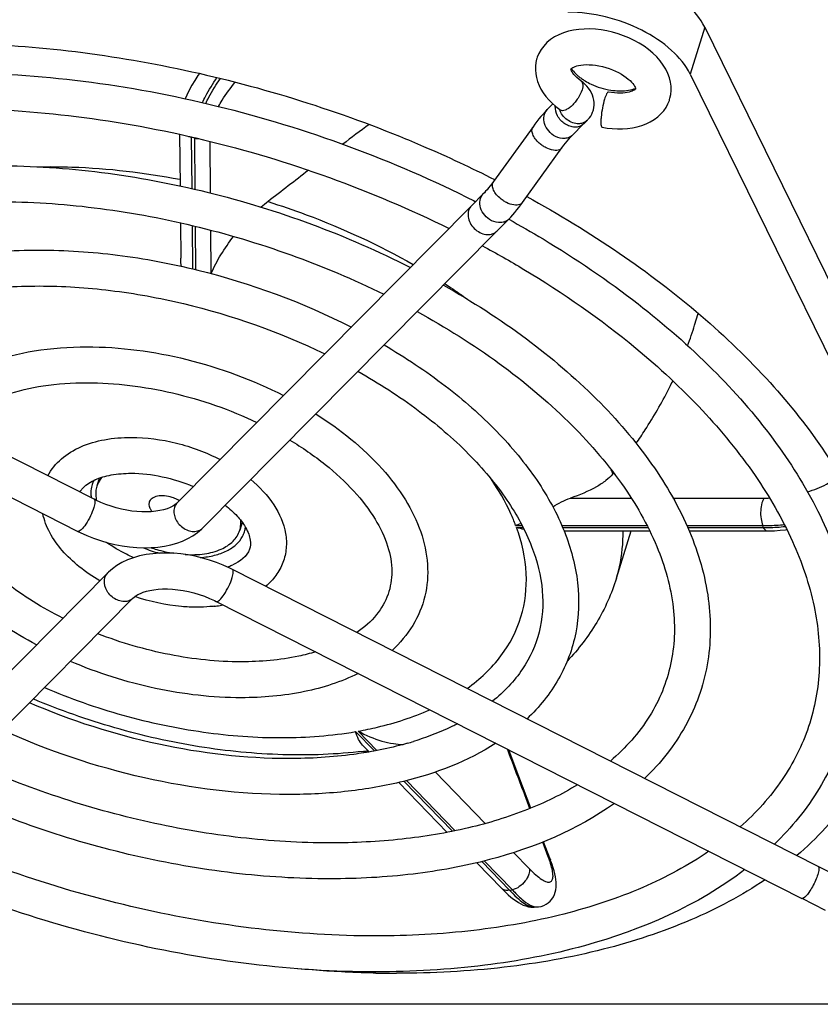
# Model space of a CAD drawing. Header units: millimetres. Extents: x 0 to 594, y 0 to 420.
# Tile 33 of 117: x 381 to 405, y 104 to 133. Entities that reach past the tile are written whole.
import ezdxf

# ---------------------------------------------------------------- set-up
doc = ezdxf.new("R2010")
doc.units = ezdxf.units.MM
doc.header["$LTSCALE"] = 32.67
doc.layers.get('0').update_dxf_attribs({"linetype": 'CONTINUOUS'})
doc.layers.add('3_ALL_AXES', color=7, linetype='CONTINUOUS')

msp = doc.modelspace()

# ---------------------------------------------------------------- linework, layer by layer
at = {"color": 7, "linetype": 'CONTINUOUS'}
for p, q in [((397.45337, 131.73799), (397.45356, 131.73857)), ((401.04109, 131.58179), (413.85285, 105.47418)), ((397.7598, 131.37365), (397.7599, 131.37358)), ((399.39524, 131.13844), (399.39498, 131.13759)), ((396.90946, 130.68612), (396.73939, 130.51451)), ((397.1383, 130.499), (397.13813, 130.49912)), ((397.13813, 130.49912), (397.14216, 130.49605)), ((396.31312, 130.00112), (395.12302, 128.35434)), ((397.82185, 130.07362), (397.49999, 129.74884)), ((397.84597, 130.09463), (397.94627, 130.19585)), ((385.68105, 129.7722), (385.69546, 128.21919)), ((395.99255, 127.71728), (397.18266, 129.36406)), ((397.1827, 129.36411), (397.18266, 129.36406)), ((395.12297, 128.35429), (395.12302, 128.35434)), ((395.15168, 128.40994), (395.16007, 128.40562)), ((395.15369, 128.41196), (395.16212, 128.40768)), ((394.46222, 127.62478), (394.8147, 127.98045)), ((383.11172, 118.79578), (365.50133, 127.7239)), ((394.46332, 127.62364), (394.45799, 127.61838)), ((394.45799, 127.61838), (385.61018, 118.69027)), ((385.70574, 127.11221), (385.71563, 126.04671)), ((395.22296, 126.85926), (395.5753, 127.21479)), ((365.01509, 126.76014), (382.62547, 117.83202)), ((386.37894, 117.9371), (395.2219, 126.86031)), ((401.173, 124.03435), (401.28238, 124.38828)), ((400.39506, 122.11545), (400.42669, 122.17838)), ((400.39507, 122.11548), (400.42614, 122.17855)), ((383.26614, 119.43282), (383.19181, 119.19229)), ((398.70971, 119.55869), (398.73564, 119.59068)), ((398.70971, 119.55869), (398.73601, 119.59056)), ((387.56513, 118.10291), (387.4912, 117.86368)), ((397.24281, 117.84767), (399.81794, 117.84767)), ((398.82065, 116.42213), (399.26117, 117.84767)), ((401.00721, 117.84767), (403.3523, 117.84767)), ((404.88363, 107.75785), (387.27325, 116.68597)), ((383.51934, 116.58045), (374.67152, 107.65234)), ((383.51934, 116.58045), (383.52003, 116.58115)), ((375.44073, 106.89961), (384.28887, 115.82805)), ((386.787, 115.7222), (404.39739, 106.79409)), ((391.18528, 111.40026), (391.38041, 111.19955)), ((392.27423, 110.28014), (393.73227, 108.78037)), ((396.835, 107.95404), (396.6278, 108.49921)), ((394.62185, 107.86532), (395.3784, 107.08712)), ((404.88363, 107.75785), (404.88528, 107.75695)), ((405.5858, 107.39991), (404.88452, 107.75545)), ((404.39649, 106.7965), (405.09777, 106.44096)), ((396.34983, 106.5311), (396.43996, 106.53641)), ((410.59462, 103.60935), (373.60484, 103.60935))]:
    msp.add_line(p, q, dxfattribs=at)
at = {"color": 9, "linetype": 'CONTINUOUS'}
for p, q in [((386.1361, 129.65408), (386.04218, 129.686)), ((386.05655, 128.1386), (386.04218, 129.686)), ((386.15038, 128.11635), (386.1361, 129.65408)), ((386.61391, 128.00641), (386.5995, 129.55822)), ((386.07898, 125.72294), (386.06688, 127.0263)), ((386.1728, 125.70151), (386.16071, 127.0035)), ((386.63629, 125.59484), (386.62428, 126.88911)), ((397.43685, 118.8336), (399.26198, 118.8336)), ((400.52147, 118.8336), (403.27436, 118.8336)), ((395.78996, 118.01176), (395.97798, 118.01176)), ((395.81237, 117.95167), (396.00956, 117.95167)), ((397.17455, 118.01176), (399.73951, 118.01176)), ((397.20204, 117.95167), (399.76823, 117.95167)), ((400.93405, 118.01176), (403.22743, 118.01176)), ((400.96203, 117.95167), (403.2361, 117.95167)), ((403.2361, 117.95167), (403.22743, 118.01176)), ((390.97402, 111.81066), (391.53984, 111.22865)), ((391.05401, 111.82469), (391.61935, 111.24316)), ((393.37294, 110.59615), (394.87759, 109.04844)), ((392.42631, 110.3168), (393.88917, 108.81207)), ((392.50217, 110.33508), (393.96644, 108.82889)), ((396.77074, 108.04679), (396.60349, 108.48624)), ((395.72678, 108.17494), (396.19445, 107.69389)), ((394.77172, 107.90425), (395.60638, 107.04571)), ((394.84647, 107.92367), (395.69494, 107.05092)), ((395.60638, 107.04571), (395.69494, 107.05092))]:
    msp.add_line(p, q, dxfattribs=at)
at = {"color": 7, "linetype": 'CONTINUOUS'}
for points in [[(400.42152, 130.82186), (400.43141, 130.85603), (400.45566, 130.97198), (400.46666, 131.09239), (400.4639, 131.21659), (400.44678, 131.34383), (400.41495, 131.47255), (400.36835, 131.60119), (400.30665, 131.72945), (400.22988, 131.85616), (400.13918, 131.9791), (400.03455, 132.09822), (399.91642, 132.21284), (399.7879, 132.32023), (399.65091, 132.41956), (399.50558, 132.51133), (399.35346, 132.59494), (399.19596, 132.66998), (399.03384, 132.73639), (398.86799, 132.79396), (398.69941, 132.84243), (398.5292, 132.88149), (398.3584, 132.9109), (398.18777, 132.9304), (398.01852, 132.93971), (397.85216, 132.93857), (397.68945, 132.92682), (397.53125, 132.90422), (397.3786, 132.87059), (397.23174, 132.82548), (397.09187, 132.76862), (396.96105, 132.7003), (396.83962, 132.6201), (396.72921, 132.52831), (396.63322, 132.42766), (396.55235, 132.31954), (396.48699, 132.20527), (396.43844, 132.0892), (396.42755, 132.05605)], [(396.42732, 132.05531), (396.42105, 132.0342), (396.39721, 131.93011), (396.38402, 131.82127), (396.38216, 131.70895), (396.3921, 131.59373), (396.41417, 131.47681), (396.44819, 131.36027), (396.49394, 131.24486), (396.5513, 131.13098), (396.6197, 131.01972), (396.69882, 130.91147), (396.78855, 130.80631), (396.88847, 130.70477), (396.99825, 130.60722), (397.11772, 130.51393), (397.1383, 130.499)], [(397.45356, 131.73857), (397.45375, 131.73907), (397.45515, 131.74114), (397.45875, 131.74533), (397.46734, 131.75344), (397.48254, 131.76507), (397.50455, 131.77885), (397.53507, 131.79447), (397.57534, 131.81111), (397.62508, 131.82732), (397.68388, 131.84192), (397.75175, 131.854), (397.82808, 131.86263), (397.91144, 131.86701), (398.00101, 131.8666), (398.09595, 131.86097), (398.19463, 131.84987), (398.29607, 131.83318), (398.39912, 131.81087), (398.50194, 131.78324), (398.60351, 131.75054), (398.70267, 131.71315), (398.79755, 131.67192), (398.88726, 131.62747), (398.97104, 131.58049), (399.04753, 131.53216), (399.11591, 131.48361), (399.17644, 131.43535), (399.22942, 131.38779), (399.27464, 131.34181), (399.31218, 131.29818), (399.34228, 131.2576), (399.36504, 131.22115), (399.38079, 131.19005), (399.39017, 131.1657), (399.39425, 131.15015)], [(386.27926, 131.60336), (386.2335, 131.53821), (386.13881, 131.39233), (386.05122, 131.24534), (385.97129, 131.09775), (385.8999, 130.95068), (385.85304, 130.84102)], [(397.7598, 131.37365), (397.75196, 131.37932), (397.68651, 131.4299), (397.6294, 131.4798), (397.58083, 131.52806), (397.54069, 131.57381), (397.50889, 131.616), (397.48521, 131.65335), (397.46895, 131.68491), (397.45918, 131.70966), (397.45479, 131.72572), (397.45351, 131.73391), (397.4534, 131.73783), (397.45356, 131.73857)], [(398.1194, 130.48108), (398.12707, 130.50795), (398.1417, 130.57913), (398.14869, 130.65236), (398.14791, 130.72695), (398.13925, 130.80221), (398.12276, 130.87715), (398.09863, 130.95083), (398.06699, 131.02279), (398.02814, 131.09234), (397.98258, 131.15873), (397.93038, 131.22197), (397.87178, 131.28178), (397.80762, 131.33741), (397.7599, 131.37358)], [(399.3252, 131.08807), (399.29159, 131.07296), (399.25038, 131.0579), (399.20144, 131.04368), (399.14449, 131.031), (399.08, 131.02069), (399.00896, 131.01349), (398.93194, 131.00991), (398.84944, 131.01039), (398.76244, 131.01528), (398.67176, 131.02482), (398.57865, 131.0391)], [(399.39524, 131.13844), (399.39506, 131.13797), (399.39378, 131.13607), (399.39055, 131.13225), (399.38303, 131.12496), (399.36988, 131.11454), (399.35102, 131.10215), (399.3252, 131.08807)], [(399.39425, 131.15015), (399.39535, 131.14251), (399.39539, 131.13909), (399.39524, 131.13844)], [(398.38972, 129.98229), (398.54319, 129.95905), (398.69502, 129.94396), (398.84831, 129.93695), (399.00163, 129.93867), (399.15251, 129.94951), (399.30036, 129.96979), (399.44444, 129.99989), (399.5827, 130.03977), (399.71481, 130.0897), (399.84, 130.14988), (399.95607, 130.21958), (400.06258, 130.2987), (400.15865, 130.38686), (400.24192, 130.48169), (400.31202, 130.5819), (400.36887, 130.6864), (400.41182, 130.79205), (400.42126, 130.821)], [(396.73969, 130.5148), (396.67752, 130.45016), (396.61421, 130.3805), (396.55172, 130.30812), (396.49003, 130.2333), (396.42908, 130.15621), (396.36895, 130.07714), (396.31305, 130.00103)], [(397.94605, 130.19562), (397.96487, 130.2153), (398.00805, 130.26664), (398.04577, 130.321), (398.07774, 130.37773), (398.10382, 130.43637), (398.11938, 130.48102)], [(397.1827, 129.36411), (397.23936, 129.44095), (397.29017, 129.50712), (397.33871, 129.56778), (397.38479, 129.62291), (397.42811, 129.6724), (397.46848, 129.71626), (397.49999, 129.74884)], [(395.12297, 128.35429), (395.07283, 128.28616), (395.02297, 128.22098), (394.97536, 128.16124), (394.93017, 128.10697), (394.8877, 128.05827), (394.84816, 128.01513), (394.8147, 127.98045)], [(395.57501, 127.2145), (395.64064, 127.28289), (395.70304, 127.35184), (395.76459, 127.42343), (395.82533, 127.4974), (395.8853, 127.57357), (395.94444, 127.65164), (395.99262, 127.71738)], [(385.61021, 118.6903), (385.5917, 118.67264), (385.54052, 118.63172), (385.47583, 118.59071), (385.39705, 118.55102), (385.30485, 118.51438), (385.20094, 118.48241), (385.0865, 118.45605), (384.9626, 118.436), (384.83075, 118.42281), (384.69226, 118.41683), (384.54827, 118.41826), (384.39957, 118.42724), (384.24737, 118.44382), (384.09285, 118.46798), (383.93648, 118.49978), (383.77947, 118.53912), (383.62305, 118.58584), (383.46766, 118.63995), (383.31436, 118.70131), (383.16479, 118.76947), (383.11175, 118.79577)], [(382.62546, 117.83202), (382.69339, 117.79832), (382.89049, 117.70842), (383.09456, 117.62682), (383.30505, 117.55401), (383.52054, 117.49071), (383.73874, 117.4378), (383.9585, 117.39565), (384.17864, 117.36466), (384.39682, 117.34524), (384.61196, 117.33755), (384.82296, 117.34171), (385.02791, 117.35776), (385.22597, 117.38565), (385.41633, 117.42537), (385.59765, 117.47671), (385.76944, 117.53964), (385.93099, 117.61409), (386.08093, 117.69956), (386.21843, 117.7956), (386.34302, 117.90203), (386.37894, 117.9371)], [(403.35226, 117.84768), (403.40717, 117.84801), (403.57299, 117.85291), (403.74023, 117.86359), (403.90692, 117.87979), (403.9451, 117.88474)], [(387.27326, 116.68596), (387.19195, 116.72614), (386.99273, 116.81617), (386.78803, 116.89714), (386.57893, 116.96867), (386.36653, 117.03038), (386.15186, 117.08195), (385.93602, 117.12304), (385.72014, 117.15333), (385.50524, 117.17254), (385.29237, 117.18039), (385.08264, 117.1766), (384.87693, 117.16089), (384.67544, 117.1328), (384.48008, 117.09206), (384.29376, 117.0389), (384.11624, 116.97292), (383.94931, 116.89433), (383.79778, 116.80562), (383.66284, 116.70873), (383.54306, 116.60388), (383.52003, 116.58115)], [(384.28887, 115.82805), (384.30809, 115.84632), (384.36132, 115.88848), (384.42641, 115.92926), (384.50182, 115.96704), (384.58673, 116.00108), (384.68269, 116.03145), (384.79006, 116.05747), (384.90727, 116.07803), (385.03447, 116.09256), (385.17166, 116.10036), (385.3172, 116.10071), (385.469, 116.09316), (385.62581, 116.07746), (385.78639, 116.05346), (385.94851, 116.02129), (386.11082, 115.98117), (386.27196, 115.93335), (386.42983, 115.8785), (386.58293, 115.81729), (386.73034, 115.75026), (386.78699, 115.72221)], [(396.24501, 109.50727), (395.88502, 110.45685), (395.5796, 111.26453)], [(396.43931, 106.5364), (396.48065, 106.54018), (396.55791, 106.55503), (396.63368, 106.58045), (396.70511, 106.6159), (396.77092, 106.66079), (396.83009, 106.71443), (396.88084, 106.77479), (396.92295, 106.84074), (396.95632, 106.91108), (396.98072, 106.98337), (396.99695, 107.05635), (397.00611, 107.13033), (397.009, 107.20561), (397.00626, 107.28245), (396.99834, 107.36148), (396.98547, 107.44371), (396.96776, 107.52959), (396.94527, 107.61957), (396.91796, 107.71407), (396.88585, 107.81317), (396.84891, 107.917), (396.83488, 107.95436)], [(395.37817, 107.08737), (395.39982, 107.06524), (395.4861, 106.98005), (395.56925, 106.9028), (395.64911, 106.83358), (395.72592, 106.77211), (395.80056, 106.71771), (395.87354, 106.67019), (395.9455, 106.62939), (396.01822, 106.59472), (396.09346, 106.56632), (396.17108, 106.54537), (396.25009, 106.5331), (396.33115, 106.53031), (396.34979, 106.53113)]]:
    msp.add_lwpolyline(points, dxfattribs=at)
for centre, radius, start, end in [((517.41761, -37.94618), 210.0356, 126.8757716, 127.1451853), ((397.59785, 130.3406), 0.34938, 310.003457, 315.250269), ((519.15795, -40.25051), 212.92325, 127.4926527, 127.9063905), ((391.56111, 123.62427), 5.23142, 127.954306, 130.874432), ((384.71345, 126.41139), 2.08904, 336.608513, 336.991153), ((389.73106, 127.57158), 11.97623, 339.685997, 342.821205), ((389.05781, 127.85254), 12.7062, 333.476407, 334.371081), ((383.80924, 119.00111), 0.79633, 152.925705, 162.801401), ((383.95446, 119.00188), 0.94173, 183.566863, 189.996563), ((385.20839, 118.0061), 0.87899, 58.14732, 59.395407), ((386.87241, 118.05439), 0.7975, 342.862678, 352.897813), ((394.84068, 120.79554), 2.94118, 288.829473, 292.096111), ((396.64978, 121.03628), 3.19626, 254.811459, 258.942234), ((386.87228, 118.05546), 0.79793, 331.972255, 342.792112), ((386.16793, 121.20189), 4.17281, 247.812768, 254.808556), ((389.46627, 126.01267), 14.89822, 276.701794, 277.113723), ((389.47946, 125.90627), 14.79101, 277.114049, 277.254219), ((392.20662, 135.65603), 31.11427, 268.847946, 269.996925)]:
    msp.add_arc(centre, radius, start, end, dxfattribs=at)
at = {"color": 9, "linetype": 'CONTINUOUS'}
for centre, radius, start, end in [((386.15063, 130.23474), 0.55932, 249.461405, 258.820916), ((387.35179, 129.60028), 1.31241, 176.00577, 176.254777), ((387.45655, 129.56762), 1.32327, 175.549328, 176.253863), ((386.2503, 130.23499), 0.59201, 258.879216, 270.892448), ((394.69897, 127.37892), 0.33974, 147.638026, 162.801472), ((394.70228, 127.3762), 0.34399, 135.247912, 147.550643), ((392.42675, 117.42219), 6.63628, 18.780392, 19.910696), ((403.27298, 123.01382), 4.18022, 270.019035, 272.02703), ((393.23133, 106.6973), 3.78796, 19.217047, 20.870628), ((393.93237, 106.94081), 3.04583, 17.163108, 19.232133)]:
    msp.add_arc(centre, radius, start, end, dxfattribs=at)
at = {"color": 7, "linetype": 'CONTINUOUS'}
for points, knots in [([(401.04109, 131.58179), (400.90783, 131.85335), (400.4669, 132.37323), (399.57793, 132.95124), (398.5107, 133.34288), (397.74146, 133.44662), (397.36278, 133.44662)], [0, 0, 0, 0, 0.21145985, 0.46335043, 0.73528815, 1, 1, 1, 1]), ([(378.47807, 132.51421), (379.61635, 132.51421), (381.93646, 132.3859), (386.60726, 131.66161), (390.06435, 130.61782), (392.29188, 129.71419)], [0, 0, 0, 0, 0.24104964, 0.49094955, 1, 1, 1, 1]), ([(397.75972, 131.37333), (397.78972, 131.35232), (397.81303, 131.28463), (397.80768, 131.19383), (397.79525, 131.13893), (397.78629, 131.10995)], [0, 0, 0, 0, 0.39698633, 0.6711501, 1, 1, 1, 1]), ([(397.78629, 131.10995), (397.75896, 131.02151), (397.69192, 130.89331), (397.58046, 130.7389), (397.48497, 130.63481), (397.38638, 130.55356), (397.29253, 130.50076), (397.20871, 130.47497), (397.15625, 130.48683), (397.13848, 130.49925)], [0, 0, 0, 0, 0.28976036, 0.44565177, 0.59619158, 0.73065068, 0.84365427, 0.93211749, 1, 1, 1, 1]), ([(398.5786, 131.03881), (398.56985, 131.0406), (398.54531, 131.02346), (398.50613, 130.95477), (398.48009, 130.88505), (398.46353, 130.83149)], [0, 0, 0, 0, 0.10967308, 0.31131626, 1, 1, 1, 1]), ([(397.82244, 130.07297), (397.78847, 130.04446), (397.70691, 129.99884), (397.56382, 129.97833), (397.41338, 130.00907), (397.26881, 130.08009), (397.14093, 130.18567), (397.01739, 130.35843), (396.97502, 130.51955), (396.98241, 130.6206)], [0, 0, 0, 0, 0.10901835, 0.22374801, 0.34804779, 0.48065355, 0.61649389, 0.75091147, 1, 1, 1, 1]), ([(398.46353, 130.83149), (398.43669, 130.74461), (398.3951, 130.56359), (398.36186, 130.34002), (398.35145, 130.175), (398.35495, 130.08033), (398.36128, 130.01987), (398.37901, 129.98483), (398.38978, 129.98259)], [0, 0, 0, 0, 0.31412279, 0.64060361, 0.77845122, 0.88732753, 0.96200394, 1, 1, 1, 1]), ([(397.68392, 130.08781), (397.6242, 130.08707), (397.49969, 130.11244), (397.33161, 130.20404), (397.19171, 130.34149), (397.13121, 130.45826), (397.11088, 130.51863)], [0, 0, 0, 0, 0.23608429, 0.49004257, 0.74820241, 1, 1, 1, 1]), ([(397.94605, 130.19562), (397.91611, 130.16547), (397.8678, 130.13213), (397.81461, 130.1114), (397.80078, 130.10689)], [0, 0, 0, 0, 0.74497432, 1, 1, 1, 1]), ([(392.29188, 129.71419), (392.53656, 129.61494), (393.50381, 129.2109), (394.45438, 128.7668), (395.15369, 128.41196)], [0, 0, 0, 0, 0.25189568, 1, 1, 1, 1]), ([(396.12551, 127.8999), (397.0779, 127.37898), (398.88979, 126.27595), (401.34942, 124.40724), (403.4394, 122.40018), (405.11148, 120.29889), (406.32622, 118.14787), (407.05074, 115.99068), (407.2575, 113.87607), (407.03428, 112.51848), (406.83847, 111.88492)], [0, 0, 0, 0, 0.15737008, 0.30693195, 0.44696443, 0.57636662, 0.69487661, 0.80332552, 0.90386674, 1, 1, 1, 1]), ([(386.63629, 125.59484), (386.71798, 125.78721), (386.92189, 126.17038), (387.16993, 126.52548), (387.30714, 126.70162)], [0, 0, 0, 0, 0.4834732, 1, 1, 1, 1]), ([(385.73731, 125.80069), (385.73406, 125.82076), (385.72224, 125.90228), (385.71621, 125.98468), (385.71563, 126.04671)], [0, 0, 0, 0, 0.24692386, 1, 1, 1, 1]), ([(399.41233, 120.47963), (399.50513, 120.61204), (399.86137, 121.13944), (400.18074, 121.69187), (400.39506, 122.11545)], [0, 0, 0, 0, 0.2540754, 1, 1, 1, 1]), ([(383.33463, 119.45478), (383.31839, 119.43498), (383.25847, 119.35493), (383.21378, 119.26332), (383.19181, 119.19229)], [0, 0, 0, 0, 0.25619539, 1, 1, 1, 1]), ([(398.70971, 119.55869), (398.64939, 119.48578), (398.49421, 119.34292), (398.0798, 119.07351), (397.70686, 118.92199), (397.43685, 118.8336)], [0, 0, 0, 0, 0.19189143, 0.42389831, 1, 1, 1, 1]), ([(383.04852, 119.23657), (383.04132, 119.21327), (383.01652, 119.11764), (383.01, 119.01749), (383.01456, 118.9433)], [0, 0, 0, 0, 0.24700693, 1, 1, 1, 1]), ([(383.19181, 119.19229), (383.17531, 119.13892), (383.16141, 119.0645), (383.1585, 118.98969), (383.15843, 118.9707)], [0, 0, 0, 0, 0.74637407, 1, 1, 1, 1]), ([(383.15843, 118.9707), (383.15836, 118.95346), (383.16035, 118.88283), (383.17135, 118.81253), (383.18386, 118.76062)], [0, 0, 0, 0, 0.24405743, 1, 1, 1, 1]), ([(385.45932, 118.85098), (385.38456, 118.87544), (385.23628, 118.90657), (385.02598, 118.89927), (384.85465, 118.83869), (384.78222, 118.7503), (384.76825, 118.70513)], [0, 0, 0, 0, 0.30771327, 0.58627946, 0.81505033, 1, 1, 1, 1]), ([(385.65589, 118.76265), (385.64075, 118.7716), (385.57778, 118.80637), (385.51096, 118.83409), (385.45932, 118.85098)], [0, 0, 0, 0, 0.24456647, 1, 1, 1, 1]), ([(396.90333, 118.57116), (396.99081, 118.62117), (397.1637, 118.71807), (397.34407, 118.80323), (397.43685, 118.8336)], [0, 0, 0, 0, 0.50791656, 1, 1, 1, 1]), ([(384.76825, 118.70513), (384.76405, 118.69155), (384.75243, 118.63188), (384.76856, 118.56937), (384.78887, 118.52798)], [0, 0, 0, 0, 0.23571515, 1, 1, 1, 1]), ([(384.78887, 118.52798), (384.79318, 118.5192), (384.81315, 118.48258), (384.83881, 118.44924), (384.8603, 118.42568)], [0, 0, 0, 0, 0.23489173, 1, 1, 1, 1]), ([(387.4912, 117.86368), (387.49857, 117.8875), (387.52357, 117.98566), (387.52805, 118.08873), (387.52105, 118.16466)], [0, 0, 0, 0, 0.24641651, 1, 1, 1, 1]), ([(385.84648, 117.13458), (386.04209, 117.12348), (386.41231, 117.13441), (386.91388, 117.26401), (387.29978, 117.50238), (387.45369, 117.74237), (387.4912, 117.86368)], [0, 0, 0, 0, 0.30624151, 0.57444143, 0.80153162, 1, 1, 1, 1]), ([(386.30365, 117.04454), (386.44859, 117.05536), (386.72232, 117.09605), (387.09305, 117.2256), (387.38806, 117.4167), (387.5283, 117.58967), (387.57663, 117.68051)], [0, 0, 0, 0, 0.29495312, 0.55852446, 0.79119334, 1, 1, 1, 1]), ([(384.82741, 117.34118), (384.88263, 117.32192), (385.10393, 117.25026), (385.33162, 117.19816), (385.50364, 117.1713)], [0, 0, 0, 0, 0.2514505, 1, 1, 1, 1]), ([(398.82065, 116.42213), (398.67764, 115.95934), (398.2762, 115.0624), (397.67765, 114.28503), (397.34093, 113.93235)], [0, 0, 0, 0, 0.4983417, 1, 1, 1, 1]), ([(391.20492, 111.21625), (390.40501, 111.12225), (388.75078, 111.06095), (386.24253, 111.30777), (383.72208, 111.87433), (382.08243, 112.45436), (381.28262, 112.79357)], [0, 0, 0, 0, 0.23809618, 0.48730022, 0.7431743, 1, 1, 1, 1]), ([(391.18528, 111.40027), (391.1359, 111.45106), (391.0519, 111.58466), (390.99911, 111.73049), (390.97402, 111.81066)], [0, 0, 0, 0, 0.45747919, 1, 1, 1, 1]), ([(391.05401, 111.82469), (391.27985, 111.69883), (391.62994, 111.55089), (392.09206, 111.44617), (392.30688, 111.42536), (392.40457, 111.42611)], [0, 0, 0, 0, 0.54632335, 0.79356688, 1, 1, 1, 1]), ([(406.83847, 111.88492), (406.61607, 111.1653), (405.92226, 109.74877), (404.85342, 108.59752), (404.24673, 108.08072)], [0, 0, 0, 0, 0.48588415, 1, 1, 1, 1]), ([(403.29031, 107.35504), (402.59056, 106.88133), (401.01311, 106.04558), (398.36033, 105.17691), (395.37966, 104.65155), (393.28674, 104.54176), (392.20495, 104.54176)], [0, 0, 0, 0, 0.2187442, 0.45883218, 0.71996222, 1, 1, 1, 1]), ([(391.58104, 104.54805), (391.38688, 104.55194), (390.60112, 104.57495), (389.81623, 104.62646), (389.22681, 104.68034)], [0, 0, 0, 0, 0.24705007, 1, 1, 1, 1])]:
    msp.add_open_spline(points, degree=3, knots=knots, dxfattribs=at)
at = {"color": 9, "linetype": 'CONTINUOUS'}
for points, knots in [([(386.36808, 130.72456), (386.39894, 130.78784), (386.53142, 131.04609), (386.68264, 131.29456), (386.8052, 131.47702)], [0, 0, 0, 0, 0.24257211, 1, 1, 1, 1]), ([(386.46794, 130.70188), (386.49905, 130.76504), (386.63244, 131.02262), (386.78448, 131.27037), (386.90763, 131.45221)], [0, 0, 0, 0, 0.24276052, 1, 1, 1, 1]), ([(386.85468, 130.60829), (386.88844, 130.67195), (387.03581, 130.92938), (387.2117, 131.16999), (387.35577, 131.34209)], [0, 0, 0, 0, 0.24302328, 1, 1, 1, 1]), ([(396.98905, 129.70875), (396.91128, 129.74818), (396.77428, 129.86129), (396.64215, 130.08117), (396.62125, 130.32287), (396.69, 130.46466), (396.73939, 130.51451)], [0, 0, 0, 0, 0.2720788, 0.53962114, 0.78102847, 1, 1, 1, 1]), ([(396.70551, 129.36628), (396.66872, 129.38493), (396.59737, 129.42799), (396.4848, 129.51667), (396.37818, 129.62906), (396.29767, 129.7632), (396.26969, 129.89315), (396.29248, 129.97252), (396.31305, 130.00103)], [0, 0, 0, 0, 0.15118393, 0.30440716, 0.52440804, 0.71572588, 0.87113178, 1, 1, 1, 1]), ([(397.49999, 129.74884), (397.4709, 129.71953), (397.39758, 129.67145), (397.21878, 129.63267), (397.07422, 129.66557), (396.98905, 129.70875)], [0, 0, 0, 0, 0.22882536, 0.47094993, 1, 1, 1, 1]), ([(397.18266, 129.36406), (397.16402, 129.33827), (397.11168, 129.30136), (397.01901, 129.28566), (396.88038, 129.294), (396.77423, 129.33144), (396.70551, 129.36628)], [0, 0, 0, 0, 0.1872066, 0.35312131, 0.54654967, 1, 1, 1, 1]), ([(381.40192, 128.79526), (381.74981, 128.80299), (383.18778, 128.79275), (384.6233, 128.62329), (385.69357, 128.41906)], [0, 0, 0, 0, 0.24205777, 1, 1, 1, 1]), ([(395.5154, 127.7195), (395.47862, 127.73815), (395.40725, 127.78122), (395.29468, 127.86991), (395.18805, 127.98231), (395.10755, 128.11646), (395.07959, 128.24642), (395.1024, 128.32579), (395.12297, 128.35429)], [0, 0, 0, 0, 0.15118922, 0.30441741, 0.52442207, 0.71573652, 0.87113536, 1, 1, 1, 1]), ([(395.06422, 127.17456), (394.98645, 127.21398), (394.84945, 127.32709), (394.71732, 127.54697), (394.69642, 127.78868), (394.76517, 127.93047), (394.81456, 127.98031)], [0, 0, 0, 0, 0.2720788, 0.53962114, 0.78102847, 1, 1, 1, 1]), ([(388.34361, 127.74925), (388.72794, 127.62787), (390.22981, 127.11079), (391.6802, 126.44092), (392.70994, 125.85407)], [0, 0, 0, 0, 0.25376326, 1, 1, 1, 1]), ([(395.99255, 127.71728), (395.97392, 127.69149), (395.92158, 127.65458), (395.82891, 127.63888), (395.69027, 127.64722), (395.58413, 127.68466), (395.5154, 127.7195)], [0, 0, 0, 0, 0.1872066, 0.35312131, 0.54654967, 1, 1, 1, 1]), ([(394.37442, 127.47937), (394.33784, 127.36099), (394.38932, 127.07477), (394.59009, 126.88276), (394.71241, 126.82075)], [0, 0, 0, 0, 0.47466482, 1, 1, 1, 1]), ([(395.57501, 127.2145), (395.54591, 127.18521), (395.47259, 127.1372), (395.29385, 127.0985), (395.14935, 127.1314), (395.06422, 127.17456)], [0, 0, 0, 0, 0.22882529, 0.47095683, 1, 1, 1, 1]), ([(394.71241, 126.82075), (394.7689, 126.79211), (394.88513, 126.75127), (395.01007, 126.75602), (395.06552, 126.77155)], [0, 0, 0, 0, 0.52380208, 1, 1, 1, 1]), ([(395.06552, 126.77155), (395.08036, 126.77571), (395.1374, 126.79539), (395.18961, 126.8292), (395.22187, 126.86039)], [0, 0, 0, 0, 0.25569826, 1, 1, 1, 1]), ([(393.65607, 125.27978), (393.71517, 125.24158), (393.94878, 125.08875), (394.179, 124.93072), (394.34906, 124.80956)], [0, 0, 0, 0, 0.25205793, 1, 1, 1, 1]), ([(395.78996, 118.01176), (395.7452, 118.12967), (395.54145, 118.61653), (395.27583, 119.07645), (395.04983, 119.40817)], [0, 0, 0, 0, 0.2390796, 1, 1, 1, 1]), ([(404.56364, 119.02263), (404.76103, 119.08166), (405.10195, 119.21098), (405.41342, 119.4087), (405.5274, 119.51706)], [0, 0, 0, 0, 0.5670981, 1, 1, 1, 1]), ([(383.11175, 118.79577), (383.12168, 118.79072), (383.13682, 118.76238), (383.13813, 118.67792), (383.12039, 118.6049), (383.10381, 118.55126)], [0, 0, 0, 0, 0.13151778, 0.33748243, 1, 1, 1, 1]), ([(403.27436, 118.8336), (403.23539, 118.79368), (403.18266, 118.66513), (403.15086, 118.45294), (403.16035, 118.22342), (403.19698, 118.07384), (403.22743, 118.01178)], [0, 0, 0, 0, 0.19635445, 0.46733724, 0.75670012, 1, 1, 1, 1]), ([(383.10381, 118.55126), (383.07672, 118.46357), (383.00292, 118.29027), (382.8784, 118.06211), (382.75913, 117.90758), (382.67805, 117.83704), (382.63744, 117.82595), (382.62547, 117.83202)], [0, 0, 0, 0, 0.3091833, 0.63121231, 0.87750197, 0.95479278, 1, 1, 1, 1]), ([(385.52661, 118.55126), (385.49467, 118.44791), (385.52001, 118.26438), (385.63674, 118.06545), (385.77201, 117.93933), (385.93078, 117.85489), (386.09839, 117.81853), (386.25722, 117.84554), (386.34437, 117.90233), (386.37894, 117.9371)], [0, 0, 0, 0, 0.24187433, 0.37662374, 0.51401585, 0.64890878, 0.77491763, 0.89036646, 1, 1, 1, 1]), ([(385.61018, 118.69027), (385.58166, 118.66149), (385.54986, 118.61543), (385.5307, 118.56449), (385.52661, 118.55126)], [0, 0, 0, 0, 0.74526366, 1, 1, 1, 1]), ([(394.32897, 113.10865), (394.71209, 113.38433), (395.38945, 114.01596), (396.0282, 115.23554), (396.18199, 116.60428), (395.97504, 117.50787), (395.81237, 117.95167)], [0, 0, 0, 0, 0.25924038, 0.49974853, 0.74038639, 1, 1, 1, 1]), ([(403.22743, 118.01176), (403.27973, 118.0102), (403.49479, 118.00778), (403.70999, 118.02059), (403.87175, 118.03823)], [0, 0, 0, 0, 0.2433328, 1, 1, 1, 1]), ([(403.2361, 117.95167), (403.28994, 117.95007), (403.51137, 117.94767), (403.73294, 117.96134), (403.89946, 117.98006)], [0, 0, 0, 0, 0.24323182, 1, 1, 1, 1]), ([(403.23611, 117.95169), (403.24367, 117.93628), (403.26863, 117.89103), (403.31624, 117.84765), (403.35226, 117.84767)], [0, 0, 0, 0, 0.32269214, 1, 1, 1, 1]), ([(398.82064, 116.42213), (398.85581, 116.53589), (398.97928, 117.00076), (399.02611, 117.48533), (399.02034, 117.84692)], [0, 0, 0, 0, 0.24769588, 1, 1, 1, 1]), ([(387.26534, 116.44144), (387.28192, 116.49509), (387.29966, 116.56812), (387.29835, 116.65259), (387.2832, 116.68091), (387.27326, 116.68596)], [0, 0, 0, 0, 0.66254522, 0.86849689, 1, 1, 1, 1]), ([(384.28854, 115.82772), (384.25402, 115.79288), (384.16693, 115.73593), (384.00808, 115.70869), (383.84038, 115.7449), (383.68148, 115.82929), (383.54608, 115.9554), (383.42921, 116.1544), (383.40381, 116.33804), (383.43577, 116.44144)], [0, 0, 0, 0, 0.10962833, 0.22505686, 0.3510425, 0.48593143, 0.62333501, 0.75810045, 1, 1, 1, 1]), ([(383.43577, 116.44144), (383.43986, 116.45467), (383.45902, 116.50562), (383.49082, 116.55167), (383.51934, 116.58045)], [0, 0, 0, 0, 0.25473634, 1, 1, 1, 1]), ([(386.787, 115.7222), (386.79897, 115.71614), (386.83958, 115.72722), (386.92066, 115.79776), (387.03993, 115.95229), (387.16445, 116.18045), (387.23825, 116.35376), (387.26534, 116.44144)], [0, 0, 0, 0, 0.04520722, 0.12249803, 0.36878769, 0.6908167, 1, 1, 1, 1]), ([(381.61764, 113.13205), (382.38386, 112.80602), (383.95533, 112.2565), (386.3611, 111.74721), (388.71669, 111.5705), (390.2492, 111.68617), (390.97402, 111.81066)], [0, 0, 0, 0, 0.2612158, 0.52053595, 0.76929546, 1, 1, 1, 1]), ([(391.05401, 111.82469), (391.24816, 111.85946), (391.98196, 112.01085), (392.70104, 112.24252), (393.20483, 112.46843)], [0, 0, 0, 0, 0.26321017, 1, 1, 1, 1]), ([(396.2202, 109.4948), (396.16438, 109.64182), (395.93838, 110.23735), (395.71272, 110.83301), (395.54295, 111.28167)], [0, 0, 0, 0, 0.2468849, 1, 1, 1, 1]), ([(396.19445, 107.69389), (396.25984, 107.62663), (396.38121, 107.50894), (396.55777, 107.37064), (396.70051, 107.29023), (396.81115, 107.27405), (396.86875, 107.30903), (396.89526, 107.3503), (396.90993, 107.40425), (396.91641, 107.50026), (396.89624, 107.64884), (396.86352, 107.77158), (396.84256, 107.83961)], [0, 0, 0, 0, 0.20619691, 0.37152026, 0.49032128, 0.56757716, 0.5991749, 0.63288094, 0.67281096, 0.72094952, 0.84352598, 1, 1, 1, 1]), ([(396.19445, 107.69389), (396.2116, 107.63783), (396.19339, 107.495), (396.08189, 107.30611), (395.91148, 107.14264), (395.76764, 107.06881), (395.69494, 107.05094)], [0, 0, 0, 0, 0.20075769, 0.46052092, 0.74364445, 1, 1, 1, 1]), ([(404.87573, 107.51333), (404.8568, 107.45208), (404.80738, 107.32671), (404.71875, 107.14694), (404.62059, 106.98565), (404.54727, 106.89197), (404.51032, 106.8547)], [0, 0, 0, 0, 0.25366357, 0.53189893, 0.79233181, 1, 1, 1, 1]), ([(404.88528, 107.75695), (404.89493, 107.75122), (404.90881, 107.72252), (404.90985, 107.63873), (404.89211, 107.56635), (404.87573, 107.51333)], [0, 0, 0, 0, 0.13329215, 0.3407257, 1, 1, 1, 1]), ([(395.60638, 107.04573), (395.56358, 107.03521), (395.4817, 107.02584), (395.40338, 107.06141), (395.37843, 107.08714)], [0, 0, 0, 0, 0.55153687, 1, 1, 1, 1]), ([(395.60638, 107.04571), (395.67645, 106.96783), (395.80967, 106.82968), (396.00895, 106.66286), (396.18385, 106.55801), (396.30076, 106.52825), (396.34978, 106.53112)], [0, 0, 0, 0, 0.34006757, 0.62226857, 0.84062484, 1, 1, 1, 1]), ([(395.69494, 107.05092), (395.78445, 106.95144), (395.9499, 106.78318), (396.14021, 106.63951), (396.23095, 106.59284)], [0, 0, 0, 0, 0.56738936, 1, 1, 1, 1]), ([(404.51032, 106.8547), (404.49205, 106.83626), (404.46239, 106.80889), (404.42081, 106.78869), (404.40538, 106.79144)], [0, 0, 0, 0, 0.62357021, 1, 1, 1, 1]), ([(396.23095, 106.59284), (396.24654, 106.58482), (396.30202, 106.55859), (396.36223, 106.54008), (396.40607, 106.53678)], [0, 0, 0, 0, 0.28500827, 1, 1, 1, 1])]:
    msp.add_open_spline(points, degree=3, knots=knots, dxfattribs=at)
at = {"color": 7, "linetype": 'CONTINUOUS'}
msp.add_open_spline([(397.80078, 130.10689), (397.76325, 130.09467), (397.72339, 130.0883), (397.68392, 130.08781)], degree=3, dxfattribs=at)
at = {"color": 9, "linetype": 'CONTINUOUS'}
for points in [[(396.77074, 108.04679), (396.79853, 108.0216), (396.82146, 107.98937), (396.83488, 107.95436)], [(404.40538, 106.79144), (404.40261, 106.79193), (404.39989, 106.79282), (404.39739, 106.79409)], [(396.40607, 106.53678), (396.41713, 106.53595), (396.42826, 106.53577), (396.43933, 106.53639)]]:
    msp.add_open_spline(points, degree=3, dxfattribs=at)
at = {"layer": '3_ALL_AXES', "color": 9, "linetype": 'CONTINUOUS'}
msp.add_line((401.47681, 132.99178), (401.04109, 131.58179), dxfattribs=at)
at = {"layer": '3_ALL_AXES', "color": 7, "linetype": 'CONTINUOUS'}
for p, q in [((401.47681, 132.99178), (414.28857, 106.88416)), ((394.53566, 127.76805), (394.58111, 127.74475)), ((394.53799, 127.77045), (394.58361, 127.7473))]:
    msp.add_line(p, q, dxfattribs=at)
for centre, radius, start, end in [((398.60016, 132.63395), 1.44593, 227.340152, 231.495941), ((398.71134, 132.77357), 1.6244, 231.492847, 235.732328), ((398.8056, 132.91108), 1.79112, 235.71726, 238.890946), ((383.79728, 117.9087), 1.61372, 114.021131, 115.414783), ((386.3538, 117.1965), 1.5132, 29.690907, 30.575376), ((386.49815, 118.61757), 1.95438, 288.307068, 289.757664), ((386.5674, 118.43043), 1.75485, 289.695129, 294.001559), ((386.2472, 119.72588), 4.17289, 276.580006, 277.710668), ((386.27649, 119.51652), 3.9615, 277.697123, 280.360054), ((389.84119, 120.84414), 9.7632, 286.013326, 287.155666)]:
    msp.add_arc(centre, radius, start, end, dxfattribs=at)
for points, knots in [([(401.47681, 132.99178), (401.34355, 133.26334), (400.90262, 133.78322), (400.01365, 134.36123), (398.94642, 134.75286), (398.17718, 134.85661), (397.7985, 134.85661)], [0, 0, 0, 0, 0.21145985, 0.46335043, 0.73528815, 1, 1, 1, 1]), ([(378.84152, 131.6242), (380.15639, 131.6242), (382.83925, 131.44333), (386.84252, 130.69312), (390.78711, 129.48535), (393.3181, 128.38831), (394.53799, 127.77045)], [0, 0, 0, 0, 0.24205869, 0.49349535, 0.74826476, 1, 1, 1, 1]), ([(397.46171, 131.74925), (397.47267, 131.73371), (397.52058, 131.66996), (397.57573, 131.61179), (397.62033, 131.57063)], [0, 0, 0, 0, 0.23861295, 1, 1, 1, 1]), ([(397.88018, 131.37755), (397.93796, 131.34265), (398.18124, 131.21313), (398.44982, 131.13146), (398.65538, 131.10033)], [0, 0, 0, 0, 0.24507087, 1, 1, 1, 1]), ([(398.65538, 131.10033), (398.71252, 131.09167), (398.92622, 131.0685), (399.14602, 131.08129), (399.29818, 131.12145)], [0, 0, 0, 0, 0.26859376, 1, 1, 1, 1]), ([(378.84152, 130.5442), (380.08815, 130.5442), (382.63483, 130.37519), (386.44045, 129.67427), (390.20001, 128.54437), (392.61775, 127.51784), (393.78525, 126.93959)], [0, 0, 0, 0, 0.24137012, 0.49269777, 0.74774589, 1, 1, 1, 1]), ([(380.21421, 128.82696), (381.25455, 128.82696), (383.37694, 128.68338), (386.54311, 128.08788), (389.66142, 127.12943), (391.66134, 126.25891), (392.62485, 125.76864)], [0, 0, 0, 0, 0.24215917, 0.4936233, 0.74835931, 1, 1, 1, 1]), ([(380.21421, 127.74696), (381.18193, 127.74696), (383.15913, 127.61643), (386.1147, 127.07491), (389.03633, 126.20171), (390.91639, 125.40831), (391.8248, 124.96134)], [0, 0, 0, 0, 0.24125034, 0.49252668, 0.7476105, 1, 1, 1, 1]), ([(395.57947, 127.21986), (395.92778, 127.02776), (397.27197, 126.25414), (398.55978, 125.38095), (399.47025, 124.67333)], [0, 0, 0, 0, 0.2564782, 1, 1, 1, 1]), ([(373.81742, 123.50791), (374.19642, 123.97145), (375.16631, 124.80945), (376.97964, 125.67028), (379.12306, 126.18578), (380.65847, 126.29079), (381.45878, 126.29079)], [0, 0, 0, 0, 0.21454505, 0.45103345, 0.71323651, 1, 1, 1, 1]), ([(381.45878, 126.29079), (382.24623, 126.29079), (383.85274, 126.18207), (387.0482, 125.58037), (389.38376, 124.72097), (390.84765, 123.97528)], [0, 0, 0, 0, 0.24247234, 0.49413057, 1, 1, 1, 1]), ([(394.78749, 126.4216), (395.20921, 126.19429), (396.81784, 125.28002), (398.34517, 124.21864), (399.40147, 123.34426)], [0, 0, 0, 0, 0.25891446, 1, 1, 1, 1]), ([(374.80962, 123.00452), (375.51213, 123.77122), (376.77496, 124.44248), (378.38686, 124.89442), (379.71306, 125.14409), (380.75156, 125.21079), (381.45878, 125.21079)], [0, 0, 0, 0, 0.43572812, 0.56580943, 0.7036654, 1, 1, 1, 1]), ([(381.45878, 125.21079), (382.17362, 125.21079), (383.63485, 125.1151), (386.55364, 124.58452), (388.69549, 123.82576), (390.04714, 123.16751)], [0, 0, 0, 0, 0.2412444, 0.49263374, 1, 1, 1, 1]), ([(393.61449, 125.2383), (394.47844, 124.75105), (396.09861, 123.70993), (398.21974, 121.91064), (399.89719, 119.96734), (401.06939, 117.93121), (401.67755, 115.85391), (401.65875, 113.80796), (400.98292, 111.91387), (400.15137, 110.86452), (399.66953, 110.40097)], [0, 0, 0, 0, 0.1592861, 0.30834113, 0.4452323, 0.56955551, 0.68286629, 0.78881546, 0.8926266, 1, 1, 1, 1]), ([(399.47025, 124.67333), (400.25663, 124.06215), (401.70933, 122.79656), (403.54551, 120.70757), (404.91906, 118.53427), (405.78642, 116.32006), (406.10539, 114.11447), (405.84031, 111.987), (404.98966, 110.03012), (404.08648, 108.92318), (403.57145, 108.42291)], [0, 0, 0, 0, 0.15590756, 0.3007057, 0.43393005, 0.55637632, 0.67027639, 0.77920662, 0.8876033, 1, 1, 1, 1]), ([(392.82514, 124.44152), (393.68009, 123.97274), (395.27823, 122.97119), (397.35969, 121.24), (398.97934, 119.38988), (400.07801, 117.49399), (400.53522, 115.88475), (400.58262, 114.67343), (400.47394, 113.82478), (400.22327, 113.01713), (399.69253, 111.98276), (399.09348, 111.31305), (398.63919, 110.92379)], [0, 0, 0, 0, 0.16850036, 0.32492405, 0.46631061, 0.59125665, 0.700798, 0.75123551, 0.79989306, 0.84794019, 0.89661265, 1, 1, 1, 1]), ([(377.88686, 121.44494), (378.12444, 121.76782), (378.74716, 122.35379), (379.93723, 122.95349), (381.34801, 123.30958), (382.35948, 123.38166), (382.88637, 123.38166)], [0, 0, 0, 0, 0.21705975, 0.4536266, 0.71470023, 1, 1, 1, 1]), ([(382.88637, 123.38166), (383.8975, 123.38166), (385.94808, 123.10461), (387.88645, 122.38954), (388.80903, 121.91821)], [0, 0, 0, 0, 0.49392512, 1, 1, 1, 1]), ([(391.83141, 123.43864), (392.46924, 123.06646), (393.66378, 122.27374), (395.22234, 120.90925), (396.44876, 119.43853), (397.29777, 117.89725), (397.72396, 116.32278), (397.67886, 114.77187), (397.14213, 113.33868), (396.50121, 112.54507), (396.13152, 112.19452)], [0, 0, 0, 0, 0.1578143, 0.30543758, 0.44121532, 0.56503262, 0.67866196, 0.78573836, 0.89112719, 1, 1, 1, 1]), ([(399.40147, 123.34426), (400.10613, 122.76095), (401.39624, 121.56417), (402.99728, 119.61358), (404.15047, 117.62686), (404.82716, 115.65325), (405.00792, 113.73913), (404.68064, 111.93247), (403.85184, 110.28628), (403.01855, 109.36416), (402.5454, 108.94345)], [0, 0, 0, 0, 0.16205995, 0.31079799, 0.44550807, 0.56689873, 0.67760009, 0.78244555, 0.88783258, 1, 1, 1, 1]), ([(391.04465, 122.6448), (391.67361, 122.29067), (392.84587, 121.53704), (394.36352, 120.24028), (395.53012, 118.86446), (396.30321, 117.46501), (396.65647, 116.09257), (396.56912, 114.79252), (396.03554, 113.62206), (395.438, 112.99883), (395.09431, 112.72098)], [0, 0, 0, 0, 0.17041394, 0.3279826, 0.46967243, 0.59406398, 0.70236413, 0.79978726, 0.89565652, 1, 1, 1, 1]), ([(378.86916, 120.94576), (379.27277, 121.41424), (380.21249, 121.92489), (381.61836, 122.24632), (382.44966, 122.30166), (382.88637, 122.30166)], [0, 0, 0, 0, 0.42769206, 0.69794939, 1, 1, 1, 1]), ([(382.88637, 122.30166), (383.75292, 122.30166), (385.51837, 122.07522), (387.1975, 121.49354), (388.00733, 121.10929)], [0, 0, 0, 0, 0.49153933, 1, 1, 1, 1]), ([(389.778, 121.36664), (390.50887, 120.90405), (391.50532, 120.11009), (392.48726, 118.82625), (392.96614, 117.85195), (393.18357, 116.85477), (393.10876, 115.87377), (392.73354, 114.97178), (392.31293, 114.47296), (392.07297, 114.25255)], [0, 0, 0, 0, 0.29793868, 0.43131365, 0.55424785, 0.66891188, 0.77875755, 0.88777095, 1, 1, 1, 1]), ([(381.71679, 119.50277), (381.81901, 119.69509), (382.11176, 120.04861), (382.71552, 120.40948), (383.43679, 120.61765), (383.95406, 120.659), (384.22246, 120.659)], [0, 0, 0, 0, 0.22633742, 0.46410255, 0.72108359, 1, 1, 1, 1]), ([(384.22246, 120.659), (384.68072, 120.659), (385.60871, 120.53345), (386.48512, 120.20745), (386.90112, 119.99294)], [0, 0, 0, 0, 0.4947184, 1, 1, 1, 1]), ([(388.99743, 120.57934), (389.36714, 120.35687), (390.05044, 119.88798), (390.91995, 119.09071), (391.56443, 118.26093), (391.96229, 117.43667), (392.10587, 116.64926), (391.9899, 115.92104), (391.61604, 115.27605), (391.23479, 114.93984), (391.0162, 114.78849)], [0, 0, 0, 0, 0.17513386, 0.3352361, 0.47703775, 0.59909651, 0.70330435, 0.79696489, 0.89208325, 1, 1, 1, 1]), ([(381.37477, 114.41644), (380.69898, 114.78005), (379.47876, 115.58577), (378.24975, 116.88083), (377.61225, 118.00239), (377.32934, 118.83758), (377.24338, 119.67555), (377.32762, 120.22118), (377.40385, 120.47876)], [0, 0, 0, 0, 0.29561809, 0.55929021, 0.67845744, 0.79019539, 0.89652019, 1, 1, 1, 1]), ([(382.17076, 115.21964), (381.56177, 115.52585), (380.46701, 116.19869), (379.34268, 117.26854), (378.74198, 118.17182), (378.46527, 118.80475), (378.34069, 119.40925), (378.35882, 119.79821), (378.39256, 119.97771)], [0, 0, 0, 0, 0.31759781, 0.59503082, 0.71478459, 0.82098797, 0.91490085, 1, 1, 1, 1]), ([(382.67985, 119.01398), (382.69862, 119.04581), (382.80845, 119.19645), (382.97059, 119.3025), (383.10472, 119.36625)], [0, 0, 0, 0, 0.1992721, 1, 1, 1, 1]), ([(383.14038, 119.38266), (383.29345, 119.4509), (383.65224, 119.55103), (384.02155, 119.579), (384.22246, 119.579)], [0, 0, 0, 0, 0.45480902, 1, 1, 1, 1]), ([(384.22246, 119.579), (384.536, 119.579), (385.17809, 119.50325), (385.7935, 119.30841), (386.09483, 119.1795)], [0, 0, 0, 0, 0.48892584, 1, 1, 1, 1]), ([(387.81998, 119.39067), (388.08474, 119.17025), (388.54346, 118.6913), (388.87927, 117.93443), (388.908, 117.32389), (388.80891, 116.88699), (388.59342, 116.493), (388.38606, 116.27564), (388.27134, 116.1794)], [0, 0, 0, 0, 0.27649637, 0.52486035, 0.64387391, 0.76165508, 0.87981554, 1, 1, 1, 1]), ([(387.05568, 118.61995), (387.18232, 118.5204), (387.4038, 118.32029), (387.58738, 118.08343), (387.65661, 117.96623)], [0, 0, 0, 0, 0.54199865, 1, 1, 1, 1]), ([(383.28602, 116.34507), (383.06845, 116.47079), (382.66326, 116.74359), (382.14746, 117.22855), (381.76291, 117.76746), (381.60874, 118.16765), (381.56659, 118.36738)], [0, 0, 0, 0, 0.27661414, 0.53536832, 0.77530235, 1, 1, 1, 1]), ([(387.66834, 117.94603), (387.7046, 117.88243), (387.76228, 117.76103), (387.82332, 117.5425), (387.8047, 117.14101), (387.49058, 116.92065), (387.2812, 116.82731)], [0, 0, 0, 0, 0.16064961, 0.29294441, 0.49697462, 1, 1, 1, 1]), ([(384.30281, 117.04079), (384.2283, 117.07314), (383.94413, 117.20496), (383.67267, 117.36511), (383.48446, 117.5008)], [0, 0, 0, 0, 0.259312, 1, 1, 1, 1]), ([(386.19913, 115.55097), (386.04595, 115.55097), (385.41543, 115.58026), (384.79102, 115.71647), (384.33889, 115.8702)], [0, 0, 0, 0, 0.2428523, 1, 1, 1, 1]), ([(386.72538, 115.58048), (386.68242, 115.57552), (386.50753, 115.55805), (386.33164, 115.55097), (386.19913, 115.55097)], [0, 0, 0, 0, 0.2460181, 1, 1, 1, 1]), ([(387.53521, 113.90832), (386.81536, 113.90832), (385.34283, 114.06636), (383.92285, 114.47962), (383.22317, 114.7521)], [0, 0, 0, 0, 0.48945801, 1, 1, 1, 1]), ([(389.77073, 114.20911), (389.60372, 114.1586), (388.87268, 113.97326), (388.11416, 113.90832), (387.53521, 113.90832)], [0, 0, 0, 0, 0.23158521, 1, 1, 1, 1]), ([(387.53521, 112.82832), (386.67016, 112.82832), (384.90889, 113.03312), (383.22153, 113.56932), (382.40046, 113.92205)], [0, 0, 0, 0, 0.49187263, 1, 1, 1, 1]), ([(391.05277, 113.55849), (390.54468, 113.30251), (389.38064, 112.93121), (388.17172, 112.82832), (387.53521, 112.82832)], [0, 0, 0, 0, 0.47196892, 1, 1, 1, 1]), ([(388.96281, 110.99919), (387.65189, 110.99919), (384.97679, 111.31555), (382.41555, 112.13637), (381.16741, 112.67775)], [0, 0, 0, 0, 0.49072082, 1, 1, 1, 1]), ([(394.04073, 112.04468), (393.93949, 111.99296), (393.51193, 111.78736), (393.0656, 111.62172), (392.72103, 111.51533)], [0, 0, 0, 0, 0.23969715, 1, 1, 1, 1]), ([(388.96281, 109.91919), (387.50698, 109.91919), (384.54488, 110.28418), (381.72005, 111.23284), (380.35446, 111.85766)], [0, 0, 0, 0, 0.49223581, 1, 1, 1, 1]), ([(395.19084, 111.46101), (394.34795, 110.91823), (392.85292, 110.3444), (390.72187, 109.97915), (389.5604, 109.91919), (388.96281, 109.91919)], [0, 0, 0, 0, 0.46375417, 0.72356656, 1, 1, 1, 1]), ([(392.53447, 111.45977), (392.45357, 111.43655), (392.121, 111.34564), (391.78394, 111.2713), (391.52777, 111.22356)], [0, 0, 0, 0, 0.24414876, 1, 1, 1, 1]), ([(391.52777, 111.22356), (391.32552, 111.18587), (390.47705, 111.05053), (389.61602, 110.99919), (388.96281, 110.99919)], [0, 0, 0, 0, 0.23951866, 1, 1, 1, 1]), ([(390.20738, 108.46302), (389.31108, 108.46302), (387.48072, 108.57505), (383.81037, 109.20108), (381.10636, 110.09926), (379.38337, 110.87765)], [0, 0, 0, 0, 0.24098042, 0.49167523, 1, 1, 1, 1]), ([(397.6547, 110.21229), (397.17521, 109.91911), (396.10527, 109.40146), (394.32375, 108.86078), (392.32885, 108.53208), (390.9302, 108.46302), (390.20738, 108.46302)], [0, 0, 0, 0, 0.2179338, 0.45818487, 0.7197079, 1, 1, 1, 1]), ([(390.20738, 107.38302), (389.23854, 107.38302), (387.26274, 107.50761), (383.31367, 108.20249), (380.41317, 109.19822), (378.5743, 110.06123)], [0, 0, 0, 0, 0.24189334, 0.49283276, 1, 1, 1, 1]), ([(398.76229, 109.65049), (397.64388, 108.85192), (395.59682, 108.00676), (392.65801, 107.47117), (391.04131, 107.38302), (390.20738, 107.38302)], [0, 0, 0, 0, 0.46002864, 0.72083947, 1, 1, 1, 1]), ([(391.58007, 105.66577), (390.40487, 105.66577), (388.0054, 105.81601), (384.41223, 106.44217), (380.84607, 107.45481), (378.53952, 108.37582), (377.41888, 108.89533)], [0, 0, 0, 0, 0.24101591, 0.4917488, 0.74667804, 1, 1, 1, 1]), ([(391.58007, 104.58577), (390.33231, 104.58577), (387.7875, 104.74868), (383.98285, 105.42742), (380.21793, 106.52324), (377.78934, 107.51954), (376.61214, 108.08129)], [0, 0, 0, 0, 0.2417256, 0.49263327, 0.74730732, 1, 1, 1, 1]), ([(401.60369, 108.21031), (400.98074, 107.78437), (399.56636, 107.03017), (397.17584, 106.24397), (394.47095, 105.76579), (392.56642, 105.66577), (391.58007, 105.66577)], [0, 0, 0, 0, 0.21600955, 0.45547749, 0.71766561, 1, 1, 1, 1]), ([(402.68633, 107.6609), (401.27147, 106.57828), (398.6195, 105.43034), (394.79342, 104.7054), (392.67479, 104.58577), (391.58007, 104.58577)], [0, 0, 0, 0, 0.45740914, 0.71893203, 1, 1, 1, 1])]:
    msp.add_open_spline(points, degree=3, knots=knots, dxfattribs=at)
msp.add_open_spline([(399.29818, 131.12145), (399.33059, 131.13001), (399.36266, 131.14003), (399.39407, 131.15173)], degree=3, dxfattribs=at)

doc.saveas('drawing.dxf')
